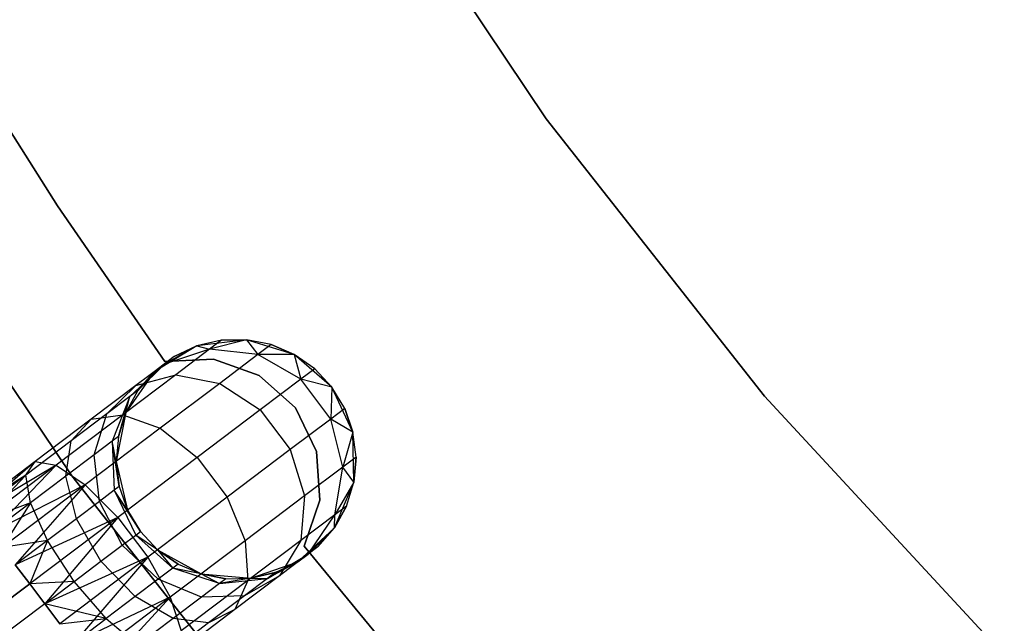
# Model space of a CAD drawing. Extents: x -102 to 102, y -101 to 102.
# Tile 130 of 256: x -34.71 to -26.5, y -26.26 to -21.22. Entities that reach past the tile are written whole.
import ezdxf

# ---------------------------------------------------------------- set-up
doc = ezdxf.new("R2010")
doc.units = 0
doc.header["$LTSCALE"] = 25.4
doc.layers.get('0').update_dxf_attribs({"linetype": 'CONTINUOUS'})

# ---------------------------------------------------------------- blocks, each defined once
blk = doc.blocks.new('NL2500011659_STL')
at = {"color": 0}
for p, q in [((-31.9586, -19.5998, -2), (-30.3227, -22.0481, -2)), ((-30.3227, -22.0481), (-31.9586, -19.5998)), ((-30.3227, -22.0481), (-31.9586, -19.5998)), ((-31.9586, -19.5998, -2), (-30.3227, -22.0481, -2)), ((-34.3961, -22.7731), (-35.2406, -21.4421)), ((-35.2406, -21.4421, -2), (-34.3961, -22.7731, -2)), ((-35.2406, -21.4421, -2), (-34.3961, -22.7731, -2)), ((-34.3961, -22.7731), (-35.2406, -21.4421)), ((-30.3227, -22.0481, -2), (-28.4998, -24.3604, -2)), ((-28.4998, -24.3604), (-30.3227, -22.0481)), ((-30.3227, -22.0481), (-30.3227, -22.0481, -2)), ((-30.3227, -22.0481), (-30.3227, -22.0481, -2)), ((-28.4998, -24.3604), (-30.3227, -22.0481)), ((-30.3227, -22.0481, -2), (-28.4998, -24.3604, -2)), ((-34.2771, -25.0266, 1), (-36.0918, -22.3281, 1)), ((-36.0918, -22.3281, -6.5), (-34.2771, -25.0266, -6.5)), ((-36.0918, -22.3281, -6.5), (-34.2771, -25.0266, -6.5)), ((-34.2771, -25.0266, 1), (-36.0918, -22.3281, 1)), ((-33.5014, -24.0709), (-34.3961, -22.7731)), ((-34.3961, -22.7731), (-34.3961, -22.7731, -2)), ((-34.3961, -22.7731, -2), (-33.5014, -24.0709, -2)), ((-34.3961, -22.7731), (-34.3961, -22.7731, -2)), ((-34.3961, -22.7731, -2), (-33.5014, -24.0709, -2)), ((-33.5014, -24.0709), (-34.3961, -22.7731)), ((-32.8208, -23.891, 0), (-33.2335, -23.9421, 0)), ((-32.8208, -23.891, 0), (-33.2335, -23.9421, 0)), ((-32.8208, -23.891, -5.5), (-33.1275, -23.9686, -6.2725)), ((-32.8208, -23.891, -5.5), (-33.1275, -23.9686, -6.2725)), ((-32.8208, -23.891, -5.5), (-33.0299, -23.8949, -5.5)), ((-33.0299, -23.8949, -5.5), (-32.8208, -23.891, 0)), ((-33.0299, -23.8949, -5.5), (-32.8208, -23.891, 0)), ((-32.8208, -23.891, -5.5), (-33.0299, -23.8949, -5.5)), ((-32.4231, -24.0122, 0), (-32.8208, -23.891, 0)), ((-32.6156, -23.9307, -5.5), (-32.8208, -23.891, 0)), ((-32.4231, -24.0122, 0), (-32.8208, -23.891, 0)), ((-32.6156, -23.9307, -5.5), (-32.8208, -23.891, -5.5)), ((-32.8208, -23.891, -5.5), (-32.8208, -23.891, 0)), ((-32.6156, -23.9307, -5.5), (-32.8208, -23.891, 0)), ((-32.8208, -23.891, -5.5), (-32.8208, -23.891, 0)), ((-32.8208, -23.891, -5.5), (-32.7253, -24.0136, -6.368)), ((-32.6156, -23.9307, -5.5), (-32.8208, -23.891, -5.5)), ((-32.8208, -23.891, -5.5), (-32.7253, -24.0136, -6.368)), ((-33.2335, -23.9421, 0), (-33.5897, -24.1567, 0)), ((-33.2335, -23.9421, 0), (-33.5897, -24.1567, 0)), ((-33.2335, -23.9421, -5.5), (-33.5051, -24.0927, -6.1503)), ((-33.2335, -23.9421, -5.5), (-33.5051, -24.0927, -6.1503)), ((-33.1275, -23.9686, -6.2725), (-33.5051, -24.0927, -6.1503)), ((-33.1275, -23.9686, -6.2725), (-33.5051, -24.0927, -6.1503)), ((-33.2335, -23.9421, -5.5), (-33.4229, -24.0307, -5.5)), ((-33.4229, -24.0307, -5.5), (-33.2335, -23.9421, 0)), ((-33.4229, -24.0307, -5.5), (-33.2335, -23.9421, 0)), ((-33.2335, -23.9421, -5.5), (-33.4229, -24.0307, -5.5)), ((-33.1275, -23.9686, -6.2725), (-33.4109, -24.1826, -6.9695)), ((-33.1275, -23.9686, -6.2725), (-33.4109, -24.1826, -6.9695)), ((-33.0299, -23.8949, -5.5), (-33.2335, -23.9421, 0)), ((-33.0299, -23.8949, -5.5), (-33.2335, -23.9421, -5.5)), ((-33.0299, -23.8949, -5.5), (-33.2335, -23.9421, 0)), ((-33.0299, -23.8949, -5.5), (-33.2335, -23.9421, -5.5)), ((-33.2335, -23.9421, -5.5), (-33.2335, -23.9421, 0)), ((-33.2335, -23.9421, -5.5), (-33.2335, -23.9421, 0)), ((-33.2335, -23.9421, -5.5), (-33.1275, -23.9686, -6.2725)), ((-33.2335, -23.9421, -5.5), (-33.1275, -23.9686, -6.2725)), ((-33.0299, -23.8949, -5.5), (-33.1275, -23.9686, -6.2725)), ((-33.0299, -23.8949, -5.5), (-33.1275, -23.9686, -6.2725)), ((-32.7253, -24.0136, -6.368), (-33.1275, -23.9686, -6.2725)), ((-32.7253, -24.0136, -6.368), (-33.1275, -23.9686, -6.2725)), ((-32.6156, -23.9307, -5.5), (-32.7253, -24.0136, -6.368)), ((-32.6156, -23.9307, -5.5), (-32.7253, -24.0136, -6.368)), ((-32.4231, -24.0122, -5.5), (-32.6156, -23.9307, -5.5)), ((-32.6156, -23.9307, -5.5), (-32.4231, -24.0122, 0)), ((-32.6156, -23.9307, -5.5), (-32.4231, -24.0122, 0)), ((-32.4231, -24.0122, -5.5), (-32.6156, -23.9307, -5.5)), ((-33.4229, -24.0307, -5.5), (-33.5897, -24.1567, 0)), ((-33.4229, -24.0307, -5.5), (-33.5897, -24.1567, 0)), ((-33.4229, -24.0307, -5.5), (-33.5051, -24.0927, -6.1503)), ((-33.4229, -24.0307, -5.5), (-33.5051, -24.0927, -6.1503)), ((-33.0964, -24.0519), (-33.5014, -24.0709)), ((-33.5014, -24.0709, -2), (-33.0964, -24.0519, -2)), ((-33.5014, -24.0709, -2), (-33.0964, -24.0519, -2)), ((-33.0964, -24.0519), (-33.5014, -24.0709)), ((-32.7145, -24.1878), (-33.0964, -24.0519)), ((-33.0964, -24.0519), (-33.0964, -24.0519, -2)), ((-33.0964, -24.0519, -2), (-32.7145, -24.1878, -2)), ((-33.0964, -24.0519), (-33.0964, -24.0519, -2)), ((-33.0964, -24.0519, -2), (-32.7145, -24.1878, -2)), ((-32.7145, -24.1878), (-33.0964, -24.0519)), ((-32.7253, -24.0136, -6.368), (-33.0437, -24.254, -7.1511)), ((-32.7253, -24.0136, -6.368), (-33.0437, -24.254, -7.1511)), ((-32.4231, -24.0122, -5.5), (-32.7253, -24.0136, -6.368)), ((-32.4231, -24.0122, -5.5), (-32.7253, -24.0136, -6.368)), ((-32.368, -24.2198, -6.4203), (-32.7253, -24.0136, -6.368)), ((-32.368, -24.2198, -6.4203), (-32.7253, -24.0136, -6.368)), ((-32.109, -24.2847, 0), (-32.4231, -24.0122, 0)), ((-32.109, -24.2847, 0), (-32.4231, -24.0122, 0)), ((-32.2517, -24.1319, -5.5), (-32.4231, -24.0122, 0)), ((-32.2517, -24.1319, -5.5), (-32.4231, -24.0122, -5.5)), ((-32.4231, -24.0122, -5.5), (-32.4231, -24.0122, 0)), ((-32.2517, -24.1319, -5.5), (-32.4231, -24.0122, 0)), ((-32.4231, -24.0122, -5.5), (-32.4231, -24.0122, 0)), ((-32.4231, -24.0122, -5.5), (-32.368, -24.2198, -6.4203)), ((-32.2517, -24.1319, -5.5), (-32.4231, -24.0122, -5.5)), ((-32.4231, -24.0122, -5.5), (-32.368, -24.2198, -6.4203)), ((-33.5051, -24.0927, -6.1503), (-33.7928, -24.3645, -6.0225)), ((-33.5051, -24.0927, -6.1503), (-33.7928, -24.3645, -6.0225)), ((-33.5051, -24.0927, -6.1503), (-33.7436, -24.2729, -6.737)), ((-33.5051, -24.0927, -6.1503), (-33.7436, -24.2729, -6.737)), ((-33.7267, -24.3146, -5.5), (-33.5051, -24.0927, -6.1503)), ((-33.7267, -24.3146, -5.5), (-33.5051, -24.0927, -6.1503)), ((-33.5897, -24.1567, -5.5), (-33.5051, -24.0927, -6.1503)), ((-33.5897, -24.1567, -5.5), (-33.5051, -24.0927, -6.1503)), ((-33.5014, -24.0709), (-33.5014, -24.0709, -2)), ((-33.5014, -24.0709), (-33.5014, -24.0709, -2)), ((-32.2517, -24.1319, -5.5), (-32.368, -24.2198, -6.4203)), ((-32.2517, -24.1319, -5.5), (-32.368, -24.2198, -6.4203)), ((-32.109, -24.2847, 0), (-32.2517, -24.1319, -5.5)), ((-32.109, -24.2847, -5.5), (-32.2517, -24.1319, -5.5)), ((-32.109, -24.2847, 0), (-32.2517, -24.1319, -5.5)), ((-32.109, -24.2847, -5.5), (-32.2517, -24.1319, -5.5)), ((-33.4109, -24.1826, -6.9695), (-33.8522, -24.5159, -7.5225)), ((-33.4109, -24.1826, -6.9695), (-33.8522, -24.5159, -7.5225)), ((-33.5897, -24.1567, 0), (-33.8279, -24.4975, 0)), ((-33.5897, -24.1567, 0), (-33.8279, -24.4975, 0)), ((-33.7436, -24.2729, -6.737), (-33.4109, -24.1826, -6.9695)), ((-33.7436, -24.2729, -6.737), (-33.4109, -24.1826, -6.9695)), ((-33.5897, -24.1567, -5.5), (-33.7267, -24.3146, -5.5)), ((-33.7267, -24.3146, -5.5), (-33.5897, -24.1567, 0)), ((-33.7267, -24.3146, -5.5), (-33.5897, -24.1567, 0)), ((-33.5897, -24.1567, -5.5), (-33.7267, -24.3146, -5.5)), ((-33.5897, -24.1567, -5.5), (-33.5897, -24.1567, 0)), ((-33.5897, -24.1567, -5.5), (-33.5897, -24.1567, 0)), ((-33.4109, -24.1826, -6.9695), (-33.0437, -24.254, -7.1511)), ((-33.4109, -24.1826, -6.9695), (-33.0437, -24.254, -7.1511)), ((-32.4125, -24.4583), (-32.7145, -24.1878)), ((-32.7145, -24.1878), (-32.7145, -24.1878, -2)), ((-32.7145, -24.1878, -2), (-32.4125, -24.4583, -2)), ((-32.7145, -24.1878), (-32.7145, -24.1878, -2)), ((-32.7145, -24.1878, -2), (-32.4125, -24.4583, -2)), ((-32.4125, -24.4583), (-32.7145, -24.1878)), ((-32.368, -24.2198, -6.4203), (-32.7056, -24.4747, -7.2505)), ((-32.368, -24.2198, -6.4203), (-32.7056, -24.4747, -7.2505)), ((-32.109, -24.2847, -5.5), (-32.368, -24.2198, -6.4203)), ((-32.109, -24.2847, -5.5), (-32.368, -24.2198, -6.4203)), ((-32.1174, -24.5516, -6.4203), (-32.368, -24.2198, -6.4203)), ((-32.1174, -24.5516, -6.4203), (-32.368, -24.2198, -6.4203)), ((-33.7436, -24.2729, -6.737), (-34.1152, -24.5535, -7.2026)), ((-33.7436, -24.2729, -6.737), (-34.1152, -24.5535, -7.2026)), ((-33.9844, -24.5092, -6.4939), (-33.7436, -24.2729, -6.737)), ((-33.9844, -24.5092, -6.4939), (-33.7436, -24.2729, -6.737)), ((-33.0437, -24.254, -7.1511), (-33.5396, -24.6285, -7.7725)), ((-33.0437, -24.254, -7.1511), (-33.5396, -24.6285, -7.7725)), ((-33.0437, -24.254, -7.1511), (-32.7056, -24.4747, -7.2505)), ((-33.0437, -24.254, -7.1511), (-32.7056, -24.4747, -7.2505)), ((-32.109, -24.2847, -5.5), (-32.1174, -24.5516, -6.4203)), ((-32.109, -24.2847, -5.5), (-32.1174, -24.5516, -6.4203)), ((-31.9328, -24.6614, 0), (-32.109, -24.2847, 0)), ((-32.0011, -24.4638, -5.5), (-32.109, -24.2847, 0)), ((-31.9328, -24.6614, 0), (-32.109, -24.2847, 0)), ((-32.0011, -24.4638, -5.5), (-32.109, -24.2847, 0)), ((-32.0011, -24.4638, -5.5), (-32.109, -24.2847, -5.5)), ((-32.109, -24.2847, -5.5), (-32.109, -24.2847, 0)), ((-32.109, -24.2847, -5.5), (-32.109, -24.2847, 0)), ((-32.0011, -24.4638, -5.5), (-32.109, -24.2847, -5.5)), ((-33.7928, -24.3645, -6.0225), (-33.9844, -24.5092, -6.4939)), ((-33.7928, -24.3645, -6.0225), (-33.9844, -24.5092, -6.4939)), ((-33.7928, -24.3645, -6.0225), (-33.9408, -24.7368, -5.9113)), ((-33.7928, -24.3645, -6.0225), (-33.9408, -24.7368, -5.9113)), ((-33.8888, -24.6975, -5.5), (-33.7928, -24.3645, -6.0225)), ((-33.8888, -24.6975, -5.5), (-33.7928, -24.3645, -6.0225)), ((-33.7267, -24.3146, -5.5), (-33.8279, -24.4975, 0)), ((-33.7267, -24.3146, -5.5), (-33.8279, -24.4975, -5.5)), ((-33.7267, -24.3146, -5.5), (-33.8279, -24.4975, 0)), ((-33.7267, -24.3146, -5.5), (-33.8279, -24.4975, -5.5)), ((-33.8279, -24.4975, -5.5), (-33.7928, -24.3645, -6.0225)), ((-33.8279, -24.4975, -5.5), (-33.7928, -24.3645, -6.0225)), ((-33.7267, -24.3146, -5.5), (-33.7928, -24.3645, -6.0225)), ((-33.7267, -24.3146, -5.5), (-33.7928, -24.3645, -6.0225)), ((-28.4998, -24.3604, -2), (-26.5011, -26.5226, -2)), ((-26.5011, -26.5226), (-28.4998, -24.3604)), ((-28.4998, -24.3604), (-28.4998, -24.3604, -2)), ((-28.4998, -24.3604), (-28.4998, -24.3604, -2)), ((-26.5011, -26.5226), (-28.4998, -24.3604)), ((-28.4998, -24.3604, -2), (-26.5011, -26.5226, -2)), ((-32.2355, -24.8231), (-32.4125, -24.4583)), ((-32.4125, -24.4583), (-32.4125, -24.4583, -2)), ((-32.4125, -24.4583, -2), (-32.2355, -24.8231, -2)), ((-32.4125, -24.4583), (-32.4125, -24.4583, -2)), ((-32.4125, -24.4583, -2), (-32.2355, -24.8231, -2)), ((-32.2355, -24.8231), (-32.4125, -24.4583)), ((-32.0011, -24.4638, -5.5), (-32.1174, -24.5516, -6.4203)), ((-32.0011, -24.4638, -5.5), (-32.1174, -24.5516, -6.4203)), ((-31.9328, -24.6614, -5.5), (-32.0011, -24.4638, -5.5)), ((-32.0011, -24.4638, -5.5), (-31.9328, -24.6614, 0)), ((-32.0011, -24.4638, -5.5), (-31.9328, -24.6614, 0)), ((-31.9328, -24.6614, -5.5), (-32.0011, -24.4638, -5.5)), ((-33.8522, -24.5159, -7.5225), (-34.4084, -24.9359, -7.8776)), ((-33.8522, -24.5159, -7.5225), (-34.4084, -24.9359, -7.8776)), ((-33.9844, -24.5092, -6.4939), (-34.283, -24.7346, -6.868)), ((-33.9844, -24.5092, -6.4939), (-34.283, -24.7346, -6.868)), ((-34.1152, -24.5535, -7.2026), (-33.8522, -24.5159, -7.5225)), ((-34.1152, -24.5535, -7.2026), (-33.8522, -24.5159, -7.5225)), ((-34.0916, -24.8507, -6.2823), (-33.9844, -24.5092, -6.4939)), ((-34.0916, -24.8507, -6.2823), (-33.9844, -24.5092, -6.4939)), ((-33.8279, -24.4975, 0), (-33.9068, -24.9058, 0)), ((-33.8279, -24.4975, 0), (-33.9068, -24.9058, 0)), ((-33.8279, -24.4975, -5.5), (-33.8888, -24.6975, -5.5)), ((-33.8888, -24.6975, -5.5), (-33.8279, -24.4975, 0)), ((-33.8888, -24.6975, -5.5), (-33.8279, -24.4975, 0)), ((-33.8279, -24.4975, -5.5), (-33.8888, -24.6975, -5.5)), ((-33.8522, -24.5159, -7.5225), (-33.5396, -24.6285, -7.7725)), ((-33.8522, -24.5159, -7.5225), (-33.5396, -24.6285, -7.7725)), ((-33.8279, -24.4975, -5.5), (-33.8279, -24.4975, 0)), ((-33.8279, -24.4975, -5.5), (-33.8279, -24.4975, 0)), ((-32.7056, -24.4747, -7.2505), (-33.2314, -24.8717, -7.9094)), ((-32.7056, -24.4747, -7.2505), (-33.2314, -24.8717, -7.9094)), ((-32.7056, -24.4747, -7.2505), (-32.455, -24.8065, -7.2505)), ((-32.7056, -24.4747, -7.2505), (-32.455, -24.8065, -7.2505)), ((-34.1152, -24.5535, -7.2026), (-34.5834, -24.907, -7.5015)), ((-34.1152, -24.5535, -7.2026), (-34.5834, -24.907, -7.5015)), ((-34.283, -24.7346, -6.868), (-34.1152, -24.5535, -7.2026)), ((-34.283, -24.7346, -6.868), (-34.1152, -24.5535, -7.2026)), ((-33.5396, -24.6285, -7.7725), (-34.1645, -25.1004, -8.1715)), ((-33.5396, -24.6285, -7.7725), (-34.1645, -25.1004, -8.1715)), ((-33.5396, -24.6285, -7.7725), (-33.2314, -24.8717, -7.9094)), ((-33.5396, -24.6285, -7.7725), (-33.2314, -24.8717, -7.9094)), ((-32.1174, -24.5516, -6.4203), (-32.455, -24.8065, -7.2505)), ((-32.1174, -24.5516, -6.4203), (-32.455, -24.8065, -7.2505)), ((-31.9328, -24.6614, -5.5), (-32.1174, -24.5516, -6.4203)), ((-31.9328, -24.6614, -5.5), (-32.1174, -24.5516, -6.4203)), ((-32.0168, -24.9517, -6.368), (-32.1174, -24.5516, -6.4203)), ((-32.0168, -24.9517, -6.368), (-32.1174, -24.5516, -6.4203)), ((-33.8888, -24.6975, -5.5), (-33.9408, -24.7368, -5.9113)), ((-33.8888, -24.6975, -5.5), (-33.9408, -24.7368, -5.9113)), ((-33.8888, -24.6975, -5.5), (-33.9068, -24.9058, 0)), ((-33.8888, -24.6975, -5.5), (-33.9068, -24.9058, -5.5)), ((-33.8888, -24.6975, -5.5), (-33.9068, -24.9058, 0)), ((-33.8888, -24.6975, -5.5), (-33.9068, -24.9058, -5.5)), ((-31.9328, -24.6614, -5.5), (-32.0168, -24.9517, -6.368)), ((-31.9328, -24.6614, -5.5), (-32.0168, -24.9517, -6.368)), ((-31.9251, -25.0771, 0), (-31.9328, -24.6614, 0)), ((-31.9071, -24.8688, -5.5), (-31.9328, -24.6614, 0)), ((-31.9251, -25.0771, 0), (-31.9328, -24.6614, 0)), ((-31.9071, -24.8688, -5.5), (-31.9328, -24.6614, -5.5)), ((-31.9328, -24.6614, -5.5), (-31.9328, -24.6614, 0)), ((-31.9071, -24.8688, -5.5), (-31.9328, -24.6614, 0)), ((-31.9328, -24.6614, -5.5), (-31.9328, -24.6614, 0)), ((-31.9071, -24.8688, -5.5), (-31.9328, -24.6614, -5.5)), ((-34.283, -24.7346, -6.868), (-34.6591, -25.0187, -7.1082)), ((-34.283, -24.7346, -6.868), (-34.6591, -25.0187, -7.1082)), ((-34.3266, -25.0281, -6.5767), (-34.283, -24.7346, -6.868)), ((-34.3266, -25.0281, -6.5767), (-34.283, -24.7346, -6.868)), ((-33.9408, -24.7368, -5.9113), (-34.0916, -24.8507, -6.2823)), ((-33.9408, -24.7368, -5.9113), (-34.0916, -24.8507, -6.2823)), ((-33.8811, -25.1133, -5.5), (-33.9408, -24.7368, -5.9113)), ((-33.9408, -24.7368, -5.9113), (-33.9235, -25.1453, -5.8357)), ((-33.9068, -24.9058, -5.5), (-33.9408, -24.7368, -5.9113)), ((-33.8811, -25.1133, -5.5), (-33.9408, -24.7368, -5.9113)), ((-33.9068, -24.9058, -5.5), (-33.9408, -24.7368, -5.9113)), ((-33.9408, -24.7368, -5.9113), (-33.9235, -25.1453, -5.8357)), ((-34.0916, -24.8507, -6.2823), (-34.3266, -25.0281, -6.5767)), ((-34.0916, -24.8507, -6.2823), (-34.3266, -25.0281, -6.5767)), ((-34.0467, -25.2383, -6.1386), (-34.0916, -24.8507, -6.2823)), ((-34.0467, -25.2383, -6.1386), (-34.0916, -24.8507, -6.2823)), ((-33.2314, -24.8717, -7.9094), (-33.8939, -25.3721, -8.3324)), ((-33.2314, -24.8717, -7.9094), (-33.8939, -25.3721, -8.3324)), ((-33.2314, -24.8717, -7.9094), (-32.9808, -25.2036, -7.9094)), ((-33.2314, -24.8717, -7.9094), (-32.9808, -25.2036, -7.9094)), ((-32.455, -24.8065, -7.2505), (-32.9808, -25.2036, -7.9094)), ((-32.455, -24.8065, -7.2505), (-32.9808, -25.2036, -7.9094)), ((-32.455, -24.8065, -7.2505), (-32.3353, -25.1921, -7.1511)), ((-32.455, -24.8065, -7.2505), (-32.3353, -25.1921, -7.1511)), ((-32.2098, -25.2277), (-32.2355, -24.8231)), ((-32.2355, -24.8231), (-32.2355, -24.8231, -2)), ((-32.2355, -24.8231, -2), (-32.2098, -25.2277, -2)), ((-32.2355, -24.8231), (-32.2355, -24.8231, -2)), ((-32.2355, -24.8231, -2), (-32.2098, -25.2277, -2)), ((-32.2098, -25.2277), (-32.2355, -24.8231)), ((-31.9071, -24.8688, -5.5), (-32.0168, -24.9517, -6.368)), ((-31.9071, -24.8688, -5.5), (-32.0168, -24.9517, -6.368)), ((-31.9251, -25.0771, -5.5), (-31.9071, -24.8688, -5.5)), ((-31.9071, -24.8688, -5.5), (-31.9251, -25.0771, 0)), ((-31.9071, -24.8688, -5.5), (-31.9251, -25.0771, 0)), ((-31.9251, -25.0771, -5.5), (-31.9071, -24.8688, -5.5)), ((-34.5834, -24.907, -7.5015), (-35.1023, -25.2989, -7.3955)), ((-34.5834, -24.907, -7.5015), (-35.1023, -25.2989, -7.6045)), ((-34.5834, -24.907, -7.5015), (-35.1023, -25.2989, -7.3955)), ((-34.5834, -24.907, -7.5015), (-35.1023, -25.2989, -7.6045)), ((-34.5834, -24.907, -7.5015), (-35.0761, -25.3336, -7.809)), ((-34.5834, -24.907, -7.5015), (-35.0761, -25.3336, -7.809)), ((-34.4084, -24.9359, -7.8776), (-35.0761, -25.3336, -7.809)), ((-34.4084, -24.9359, -7.8776), (-35.0761, -25.3336, -7.809)), ((-34.4084, -24.9359, -7.8776), (-35.0249, -25.4015, -8)), ((-34.4084, -24.9359, -7.8776), (-35.0249, -25.4015, -8)), ((-34.4084, -24.9359, -7.8776), (-34.9508, -25.4995, -8.1691)), ((-34.4084, -24.9359, -7.8776), (-34.9508, -25.4995, -8.1691)), ((-34.6591, -25.0187, -7.1082), (-34.5834, -24.907, -7.5015)), ((-34.6591, -25.0187, -7.1082), (-34.5834, -24.907, -7.5015)), ((-34.5834, -24.907, -7.5015), (-34.4084, -24.9359, -7.8776)), ((-34.5834, -24.907, -7.5015), (-34.4084, -24.9359, -7.8776)), ((-34.4084, -24.9359, -7.8776), (-34.1645, -25.1004, -8.1715)), ((-34.4084, -24.9359, -7.8776), (-34.1645, -25.1004, -8.1715)), ((-33.9068, -24.9058, 0), (-33.8128, -25.3109, 0)), ((-33.9068, -24.9058, -5.5), (-33.9068, -24.9058, 0)), ((-33.9068, -24.9058, -5.5), (-33.9068, -24.9058, 0)), ((-33.9068, -24.9058, -5.5), (-33.8811, -25.1133, -5.5)), ((-33.8811, -25.1133, -5.5), (-33.9068, -24.9058, 0)), ((-33.8811, -25.1133, -5.5), (-33.9068, -24.9058, 0)), ((-33.9068, -24.9058, 0), (-33.8128, -25.3109, 0)), ((-33.9068, -24.9058, -5.5), (-33.8811, -25.1133, -5.5)), ((-32.0168, -24.9517, -6.368), (-32.3353, -25.1921, -7.1511)), ((-32.0168, -24.9517, -6.368), (-32.3353, -25.1921, -7.1511)), ((-32.0837, -25.3508, -6.2725), (-32.0168, -24.9517, -6.368)), ((-32.0837, -25.3508, -6.2725), (-32.0168, -24.9517, -6.368)), ((-31.9251, -25.0771, -5.5), (-32.0168, -24.9517, -6.368)), ((-31.9251, -25.0771, -5.5), (-32.0168, -24.9517, -6.368)), ((-34.6591, -25.0187, -7.1082), (-35.1023, -25.2989, -7.3955)), ((-34.6591, -25.0187, -7.1082), (-35.1023, -25.2989, -7.3955)), ((-34.6591, -25.0187, -7.1082), (-35.0761, -25.3336, -7.191)), ((-34.6591, -25.0187, -7.1082), (-35.0761, -25.3336, -7.191)), ((-34.6591, -25.0187, -7.1082), (-35.0249, -25.4015, -7)), ((-34.6591, -25.0187, -7.1082), (-35.0249, -25.4015, -7)), ((-34.6227, -25.2517, -6.7657), (-34.6591, -25.0187, -7.1082)), ((-34.6227, -25.2517, -6.7657), (-34.6591, -25.0187, -7.1082)), ((-34.3266, -25.0281, -6.5767), (-34.6227, -25.2517, -6.7657)), ((-34.3266, -25.0281, -6.5767), (-34.6227, -25.2517, -6.7657)), ((-34.2385, -25.3832, -6.379), (-34.3266, -25.0281, -6.5767)), ((-34.2385, -25.3832, -6.379), (-34.3266, -25.0281, -6.5767)), ((-32.2612, -27.5783, 1), (-34.2771, -25.0266, 1)), ((-34.2771, -25.0266, -6.5), (-32.2612, -27.5783, -6.5)), ((-34.2771, -25.0266, -6.5), (-32.2612, -27.5783, -6.5)), ((-34.2771, -25.0266, -6.5), (-34.2771, -25.0266, 1)), ((-32.2612, -27.5783, 1), (-34.2771, -25.0266, 1)), ((-34.2771, -25.0266, -6.5), (-34.2771, -25.0266, 1)), ((-34.1645, -25.1004, -8.1715), (-34.9508, -25.4995, -8.1691)), ((-34.1645, -25.1004, -8.1715), (-34.9508, -25.4995, -8.1691)), ((-34.1645, -25.1004, -8.1715), (-34.8572, -25.6235, -8.309)), ((-34.1645, -25.1004, -8.1715), (-34.8572, -25.6235, -8.309)), ((-34.1645, -25.1004, -8.1715), (-34.7481, -25.768, -8.4135)), ((-34.1645, -25.1004, -8.1715), (-34.7481, -25.768, -8.4135)), ((-34.1645, -25.1004, -8.1715), (-33.8939, -25.3721, -8.3324)), ((-34.1645, -25.1004, -8.1715), (-33.8939, -25.3721, -8.3324)), ((-33.8811, -25.1133, -5.5), (-33.9235, -25.1453, -5.8357)), ((-33.8811, -25.1133, -5.5), (-33.9235, -25.1453, -5.8357)), ((-33.8811, -25.1133, -5.5), (-33.8128, -25.3109, 0)), ((-33.8811, -25.1133, -5.5), (-33.8128, -25.3109, 0)), ((-33.8811, -25.1133, -5.5), (-33.8128, -25.3109, -5.5)), ((-33.8811, -25.1133, -5.5), (-33.8128, -25.3109, -5.5)), ((-32.0872, -25.46, 0), (-31.9251, -25.0771, 0)), ((-32.0872, -25.46, 0), (-31.9251, -25.0771, 0)), ((-31.9251, -25.0771, -5.5), (-32.0837, -25.3508, -6.2725)), ((-31.9251, -25.0771, -5.5), (-32.0837, -25.3508, -6.2725)), ((-31.9861, -25.2771, -5.5), (-31.9251, -25.0771, 0)), ((-31.9861, -25.2771, -5.5), (-31.9251, -25.0771, -5.5)), ((-31.9861, -25.2771, -5.5), (-31.9251, -25.0771, 0)), ((-31.9861, -25.2771, -5.5), (-31.9251, -25.0771, -5.5)), ((-31.9251, -25.0771, -5.5), (-31.9251, -25.0771, 0)), ((-31.9251, -25.0771, -5.5), (-31.9251, -25.0771, 0)), ((-33.9235, -25.1453, -5.8357), (-34.0467, -25.2383, -6.1386)), ((-33.9235, -25.1453, -5.8357), (-34.0467, -25.2383, -6.1386)), ((-33.9235, -25.1453, -5.8357), (-33.744, -25.5194, -5.809)), ((-33.705, -25.4899, -5.5), (-33.9235, -25.1453, -5.8357)), ((-33.8128, -25.3109, -5.5), (-33.9235, -25.1453, -5.8357)), ((-33.705, -25.4899, -5.5), (-33.9235, -25.1453, -5.8357)), ((-33.8128, -25.3109, -5.5), (-33.9235, -25.1453, -5.8357)), ((-33.9235, -25.1453, -5.8357), (-33.744, -25.5194, -5.809)), ((-32.9808, -25.2036, -7.9094), (-33.6433, -25.7039, -8.3324)), ((-32.9808, -25.2036, -7.9094), (-33.6433, -25.7039, -8.3324)), ((-32.9808, -25.2036, -7.9094), (-32.8312, -25.5666, -7.7725)), ((-32.9808, -25.2036, -7.9094), (-32.8312, -25.5666, -7.7725)), ((-32.3353, -25.1921, -7.1511), (-32.8312, -25.5666, -7.7725)), ((-32.3353, -25.1921, -7.1511), (-32.8312, -25.5666, -7.7725)), ((-32.3353, -25.1921, -7.1511), (-32.3671, -25.5648, -6.9695)), ((-32.3353, -25.1921, -7.1511), (-32.3671, -25.5648, -6.9695)), ((-34.6227, -25.2517, -6.7657), (-35.0249, -25.4015, -7)), ((-34.6227, -25.2517, -6.7657), (-35.0249, -25.4015, -7)), ((-34.6227, -25.2517, -6.7657), (-34.9508, -25.4995, -6.8309)), ((-34.6227, -25.2517, -6.7657), (-34.9508, -25.4995, -6.8309)), ((-34.6227, -25.2517, -6.7657), (-34.8572, -25.6235, -6.691)), ((-34.6227, -25.2517, -6.7657), (-34.8572, -25.6235, -6.691)), ((-34.4802, -25.5657, -6.5333), (-34.6227, -25.2517, -6.7657)), ((-34.4802, -25.5657, -6.5333), (-34.6227, -25.2517, -6.7657)), ((-34.0467, -25.2383, -6.1386), (-34.2385, -25.3832, -6.379)), ((-34.0467, -25.2383, -6.1386), (-34.2385, -25.3832, -6.379)), ((-33.8574, -25.605, -6.0878), (-34.0467, -25.2383, -6.1386)), ((-33.8574, -25.605, -6.0878), (-34.0467, -25.2383, -6.1386)), ((-32.3394, -25.6119), (-32.2098, -25.2277)), ((-32.2098, -25.2277, -2), (-32.3394, -25.6119, -2)), ((-32.2098, -25.2277, -2), (-32.3394, -25.6119, -2)), ((-32.3394, -25.6119), (-32.2098, -25.2277)), ((-32.2098, -25.2277), (-32.2098, -25.2277, -2)), ((-32.2098, -25.2277), (-32.2098, -25.2277, -2)), ((-32.0872, -25.46, -5.5), (-31.9861, -25.2771, -5.5)), ((-31.9861, -25.2771, -5.5), (-32.0872, -25.46, 0)), ((-31.9861, -25.2771, -5.5), (-32.0872, -25.46, 0)), ((-32.0872, -25.46, -5.5), (-31.9861, -25.2771, -5.5)), ((-31.9861, -25.2771, -5.5), (-32.0837, -25.3508, -6.2725)), ((-31.9861, -25.2771, -5.5), (-32.0837, -25.3508, -6.2725)), ((-33.8128, -25.3109, 0), (-33.705, -25.4899, 0)), ((-33.8128, -25.3109, -5.5), (-33.8128, -25.3109, 0)), ((-33.8128, -25.3109, -5.5), (-33.8128, -25.3109, 0)), ((-33.8128, -25.3109, -5.5), (-33.705, -25.4899, -5.5)), ((-33.8128, -25.3109, 0), (-33.705, -25.4899, 0)), ((-33.8128, -25.3109, -5.5), (-33.705, -25.4899, -5.5)), ((-32.0837, -25.3508, -6.2725), (-32.3671, -25.5648, -6.9695)), ((-32.0837, -25.3508, -6.2725), (-32.3671, -25.5648, -6.9695)), ((-32.3064, -25.68, -6.1503), (-32.0837, -25.3508, -6.2725)), ((-32.3064, -25.68, -6.1503), (-32.0837, -25.3508, -6.2725)), ((-32.0872, -25.46, -5.5), (-32.0837, -25.3508, -6.2725)), ((-32.0872, -25.46, -5.5), (-32.0837, -25.3508, -6.2725)), ((-33.8939, -25.3721, -8.3324), (-34.7481, -25.768, -8.4135)), ((-33.8939, -25.3721, -8.3324), (-34.7481, -25.768, -8.4135)), ((-33.8939, -25.3721, -8.3324), (-34.6283, -25.9267, -8.4782)), ((-33.8939, -25.3721, -8.3324), (-34.6283, -25.9267, -8.4782)), ((-33.8939, -25.3721, -8.3324), (-34.503, -26.0926, -8.5)), ((-33.8939, -25.3721, -8.3324), (-34.503, -26.0926, -8.5)), ((-34.2385, -25.3832, -6.379), (-34.4802, -25.5657, -6.5333)), ((-34.2385, -25.3832, -6.379), (-34.4802, -25.5657, -6.5333)), ((-34.0339, -25.7384, -6.309), (-34.2385, -25.3832, -6.379)), ((-34.0339, -25.7384, -6.309), (-34.2385, -25.3832, -6.379)), ((-33.8939, -25.3721, -8.3324), (-33.6433, -25.7039, -8.3324)), ((-33.8939, -25.3721, -8.3324), (-33.6433, -25.7039, -8.3324)), ((-33.8574, -25.605, -6.0878), (-33.744, -25.5194, -5.809)), ((-33.8574, -25.605, -6.0878), (-33.744, -25.5194, -5.809)), ((-33.744, -25.5194, -5.809), (-33.705, -25.4899, -5.5)), ((-33.744, -25.5194, -5.809), (-33.705, -25.4899, -5.5)), ((-33.4333, -25.7945, -5.8357), (-33.744, -25.5194, -5.809)), ((-33.4333, -25.7945, -5.8357), (-33.744, -25.5194, -5.809)), ((-33.5623, -25.6427, -5.5), (-33.744, -25.5194, -5.809)), ((-33.5623, -25.6427, -5.5), (-33.744, -25.5194, -5.809)), ((-33.705, -25.4899, 0), (-33.5623, -25.6427, 0)), ((-33.705, -25.4899, -5.5), (-33.705, -25.4899, 0)), ((-33.705, -25.4899, -5.5), (-33.705, -25.4899, 0)), ((-33.705, -25.4899, -5.5), (-33.5623, -25.6427, -5.5)), ((-33.705, -25.4899, 0), (-33.5623, -25.6427, 0)), ((-33.705, -25.4899, -5.5), (-33.5623, -25.6427, -5.5)), ((-32.391, -25.7439, 0), (-32.0872, -25.46, 0)), ((-32.391, -25.7439, 0), (-32.0872, -25.46, 0)), ((-32.0872, -25.46, -5.5), (-32.3064, -25.68, -6.1503)), ((-32.0872, -25.46, -5.5), (-32.3064, -25.68, -6.1503)), ((-32.2242, -25.618, -5.5), (-32.0872, -25.46, 0)), ((-32.2242, -25.618, -5.5), (-32.0872, -25.46, -5.5)), ((-32.2242, -25.618, -5.5), (-32.0872, -25.46, 0)), ((-32.2242, -25.618, -5.5), (-32.0872, -25.46, -5.5)), ((-32.0872, -25.46, -5.5), (-32.0872, -25.46, 0)), ((-32.0872, -25.46, -5.5), (-32.0872, -25.46, 0)), ((-34.4802, -25.5657, -6.5333), (-34.8572, -25.6235, -6.691)), ((-34.4802, -25.5657, -6.5333), (-34.8572, -25.6235, -6.691)), ((-34.4802, -25.5657, -6.5333), (-34.7481, -25.768, -6.5865)), ((-34.4802, -25.5657, -6.5333), (-34.7481, -25.768, -6.5865)), ((-34.4802, -25.5657, -6.5333), (-34.6283, -25.9267, -6.5218)), ((-34.4802, -25.5657, -6.5333), (-34.6283, -25.9267, -6.5218)), ((-34.2564, -25.9064, -6.4511), (-34.4802, -25.5657, -6.5333)), ((-34.2564, -25.9064, -6.4511), (-34.4802, -25.5657, -6.5333)), ((-34.0339, -25.7384, -6.309), (-33.8574, -25.605, -6.0878)), ((-34.0339, -25.7384, -6.309), (-33.8574, -25.605, -6.0878)), ((-33.5565, -25.8875, -6.1386), (-33.8574, -25.605, -6.0878)), ((-33.5565, -25.8875, -6.1386), (-33.8574, -25.605, -6.0878)), ((-32.8312, -25.5666, -7.7725), (-33.4561, -26.0385, -8.1715)), ((-32.8312, -25.5666, -7.7725), (-33.4561, -26.0385, -8.1715)), ((-32.8312, -25.5666, -7.7725), (-32.8084, -25.8981, -7.5225)), ((-32.8312, -25.5666, -7.7725), (-32.8084, -25.8981, -7.5225)), ((-32.3671, -25.5648, -6.9695), (-32.8084, -25.8981, -7.5225)), ((-32.3671, -25.5648, -6.9695), (-32.8084, -25.8981, -7.5225)), ((-32.3671, -25.5648, -6.9695), (-32.545, -25.8602, -6.737)), ((-32.3671, -25.5648, -6.9695), (-32.545, -25.8602, -6.737)), ((-31.3382, -26.8285), (-32.3394, -25.6119)), ((-32.3394, -25.6119), (-32.3394, -25.6119, -2)), ((-32.3394, -25.6119, -2), (-31.3382, -26.8285, -2)), ((-32.3394, -25.6119), (-32.3394, -25.6119, -2)), ((-32.3394, -25.6119, -2), (-31.3382, -26.8285, -2)), ((-31.3382, -26.8285), (-32.3394, -25.6119)), ((-33.5623, -25.6427, 0), (-33.1984, -25.8439, 0)), ((-33.5623, -25.6427, -5.5), (-33.5623, -25.6427, 0)), ((-33.5623, -25.6427, -5.5), (-33.5623, -25.6427, 0)), ((-33.5623, -25.6427, -5.5), (-33.3909, -25.7624, -5.5)), ((-33.3909, -25.7624, -5.5), (-33.5623, -25.6427, 0)), ((-33.3909, -25.7624, -5.5), (-33.5623, -25.6427, 0)), ((-33.5623, -25.6427, 0), (-33.1984, -25.8439, 0)), ((-33.5623, -25.6427, -5.5), (-33.3909, -25.7624, -5.5)), ((-33.5623, -25.6427, -5.5), (-33.4333, -25.7945, -5.8357)), ((-33.5623, -25.6427, -5.5), (-33.4333, -25.7945, -5.8357)), ((-32.6465, -25.8824, -6.0225), (-32.3064, -25.68, -6.1503)), ((-32.6465, -25.8824, -6.0225), (-32.3064, -25.68, -6.1503)), ((-32.3064, -25.68, -6.1503), (-32.545, -25.8602, -6.737)), ((-32.3064, -25.68, -6.1503), (-32.545, -25.8602, -6.737)), ((-32.2242, -25.618, -5.5), (-32.391, -25.7439, 0)), ((-32.2242, -25.618, -5.5), (-32.391, -25.7439, 0)), ((-32.391, -25.7439, -5.5), (-32.3064, -25.68, -6.1503)), ((-32.391, -25.7439, -5.5), (-32.3064, -25.68, -6.1503)), ((-32.2242, -25.618, -5.5), (-32.3064, -25.68, -6.1503)), ((-32.2242, -25.618, -5.5), (-32.3064, -25.68, -6.1503)), ((-34.7481, -25.768, -6.5865), (-34.6283, -25.9267, -6.5218)), ((-34.6283, -25.9267, -8.4782), (-34.7481, -25.768, -8.4135)), ((-34.6283, -25.9267, -8.4782), (-34.7481, -25.768, -8.4135)), ((-34.7481, -25.768, -6.5865), (-34.6283, -25.9267, -6.5218)), ((-33.6433, -25.7039, -8.3324), (-34.503, -26.0926, -8.5)), ((-33.6433, -25.7039, -8.3324), (-34.503, -26.0926, -8.5)), ((-33.6433, -25.7039, -8.3324), (-34.3777, -26.2585, -8.4782)), ((-33.6433, -25.7039, -8.3324), (-34.3777, -26.2585, -8.4782)), ((-33.6433, -25.7039, -8.3324), (-34.2579, -26.4172, -8.4135)), ((-33.6433, -25.7039, -8.3324), (-34.2579, -26.4172, -8.4135)), ((-34.2564, -25.9064, -6.4511), (-34.0339, -25.7384, -6.309)), ((-34.2564, -25.9064, -6.4511), (-34.0339, -25.7384, -6.309)), ((-33.7483, -26.0323, -6.379), (-34.0339, -25.7384, -6.309)), ((-33.7483, -26.0323, -6.379), (-34.0339, -25.7384, -6.309)), ((-33.6433, -25.7039, -8.3324), (-33.4561, -26.0385, -8.1715)), ((-33.6433, -25.7039, -8.3324), (-33.4561, -26.0385, -8.1715)), ((-33.3909, -25.7624, -5.5), (-33.4333, -25.7945, -5.8357)), ((-33.3909, -25.7624, -5.5), (-33.4333, -25.7945, -5.8357)), ((-33.3909, -25.7624, -5.5), (-33.1984, -25.8439, 0)), ((-33.3909, -25.7624, -5.5), (-33.1984, -25.8439, -5.5)), ((-33.3909, -25.7624, -5.5), (-33.1984, -25.8439, 0)), ((-33.3909, -25.7624, -5.5), (-33.1984, -25.8439, -5.5)), ((-32.7841, -25.8797, 0), (-32.391, -25.7439, 0)), ((-32.7841, -25.8797, 0), (-32.391, -25.7439, 0)), ((-32.391, -25.7439, -5.5), (-32.6465, -25.8824, -6.0225)), ((-32.391, -25.7439, -5.5), (-32.6465, -25.8824, -6.0225)), ((-32.5804, -25.8325, -5.5), (-32.391, -25.7439, 0)), ((-32.5804, -25.8325, -5.5), (-32.391, -25.7439, -5.5)), ((-32.5804, -25.8325, -5.5), (-32.391, -25.7439, 0)), ((-32.5804, -25.8325, -5.5), (-32.391, -25.7439, -5.5)), ((-32.391, -25.7439, -5.5), (-32.391, -25.7439, 0)), ((-32.391, -25.7439, -5.5), (-32.391, -25.7439, 0)), ((-33.4333, -25.7945, -5.8357), (-33.5565, -25.8875, -6.1386)), ((-33.4333, -25.7945, -5.8357), (-33.5565, -25.8875, -6.1386)), ((-33.0451, -25.9228, -5.9113), (-33.4333, -25.7945, -5.8357)), ((-33.1984, -25.8439, -5.5), (-33.4333, -25.7945, -5.8357)), ((-33.0451, -25.9228, -5.9113), (-33.4333, -25.7945, -5.8357)), ((-33.1984, -25.8439, -5.5), (-33.4333, -25.7945, -5.8357)), ((-33.1984, -25.8439, 0), (-32.7841, -25.8797, 0)), ((-33.1984, -25.8439, -5.5), (-33.1984, -25.8439, 0)), ((-33.1984, -25.8439, -5.5), (-33.1984, -25.8439, 0)), ((-33.1984, -25.8439, -5.5), (-32.9931, -25.8836, -5.5)), ((-32.9931, -25.8836, -5.5), (-33.1984, -25.8439, 0)), ((-32.9931, -25.8836, -5.5), (-33.1984, -25.8439, 0)), ((-33.1984, -25.8439, 0), (-32.7841, -25.8797, 0)), ((-33.1984, -25.8439, -5.5), (-32.9931, -25.8836, -5.5)), ((-33.1984, -25.8439, -5.5), (-33.0451, -25.9228, -5.9113)), ((-33.1984, -25.8439, -5.5), (-33.0451, -25.9228, -5.9113)), ((-32.545, -25.8602, -6.737), (-32.9165, -26.1408, -7.2026)), ((-32.545, -25.8602, -6.737), (-32.9165, -26.1408, -7.2026)), ((-32.545, -25.8602, -6.737), (-32.8381, -26.0271, -6.4939)), ((-32.545, -25.8602, -6.737), (-32.8381, -26.0271, -6.4939)), ((-32.7841, -25.8797, -5.5), (-32.5804, -25.8325, -5.5)), ((-32.5804, -25.8325, -5.5), (-32.7841, -25.8797, 0)), ((-32.5804, -25.8325, -5.5), (-32.7841, -25.8797, 0)), ((-32.7841, -25.8797, -5.5), (-32.5804, -25.8325, -5.5)), ((-32.5804, -25.8325, -5.5), (-32.6465, -25.8824, -6.0225)), ((-32.5804, -25.8325, -5.5), (-32.6465, -25.8824, -6.0225)), ((-64.5788, -48.2951, -8.4135), (-34.6283, -25.9267, -8.4782)), ((-64.5788, -48.2951, -8.4135), (-34.6283, -25.9267, -8.4782)), ((-34.6283, -25.9267, -6.5218), (-64.459, -48.4537, -6.5218)), ((-34.6283, -25.9267, -6.5218), (-64.459, -48.4537, -6.5218)), ((-34.6283, -25.9267, -8.4782), (-64.3337, -48.6196, -8.5)), ((-34.6283, -25.9267, -8.4782), (-64.3337, -48.6196, -8.5)), ((-34.2564, -25.9064, -6.4511), (-34.6283, -25.9267, -6.5218)), ((-34.2564, -25.9064, -6.4511), (-34.6283, -25.9267, -6.5218)), ((-34.6283, -25.9267, -6.5218), (-34.503, -26.0926, -6.5)), ((-34.503, -26.0926, -8.5), (-34.6283, -25.9267, -8.4782)), ((-34.6283, -25.9267, -6.5218), (-34.503, -26.0926, -6.5)), ((-34.503, -26.0926, -8.5), (-34.6283, -25.9267, -8.4782)), ((-34.503, -26.0926, -6.5), (-34.2564, -25.9064, -6.4511)), ((-34.503, -26.0926, -6.5), (-34.2564, -25.9064, -6.4511)), ((-33.99, -26.2148, -6.5333), (-34.2564, -25.9064, -6.4511)), ((-33.99, -26.2148, -6.5333), (-34.2564, -25.9064, -6.4511)), ((-33.5565, -25.8875, -6.1386), (-33.7483, -26.0323, -6.379)), ((-33.5565, -25.8875, -6.1386), (-33.7483, -26.0323, -6.379)), ((-33.1959, -26.0368, -6.2823), (-33.5565, -25.8875, -6.1386)), ((-33.1959, -26.0368, -6.2823), (-33.5565, -25.8875, -6.1386)), ((-32.8084, -25.8981, -7.5225), (-33.3646, -26.3181, -7.8776)), ((-32.8084, -25.8981, -7.5225), (-33.3646, -26.3181, -7.8776)), ((-33.0451, -25.9228, -5.9113), (-33.1959, -26.0368, -6.2823)), ((-33.0451, -25.9228, -5.9113), (-33.1959, -26.0368, -6.2823)), ((-32.7841, -25.8797, -5.5), (-33.0451, -25.9228, -5.9113)), ((-32.7841, -25.8797, -5.5), (-33.0451, -25.9228, -5.9113)), ((-33.0451, -25.9228, -5.9113), (-32.6465, -25.8824, -6.0225)), ((-33.0451, -25.9228, -5.9113), (-32.6465, -25.8824, -6.0225)), ((-32.9931, -25.8836, -5.5), (-33.0451, -25.9228, -5.9113)), ((-32.9931, -25.8836, -5.5), (-33.0451, -25.9228, -5.9113)), ((-32.9931, -25.8836, -5.5), (-32.7841, -25.8797, 0)), ((-32.9931, -25.8836, -5.5), (-32.7841, -25.8797, -5.5)), ((-32.9931, -25.8836, -5.5), (-32.7841, -25.8797, 0)), ((-32.9931, -25.8836, -5.5), (-32.7841, -25.8797, -5.5)), ((-32.8084, -25.8981, -7.5225), (-32.9165, -26.1408, -7.2026)), ((-32.8084, -25.8981, -7.5225), (-32.9165, -26.1408, -7.2026)), ((-32.6465, -25.8824, -6.0225), (-32.8381, -26.0271, -6.4939)), ((-32.6465, -25.8824, -6.0225), (-32.8381, -26.0271, -6.4939)), ((-32.7841, -25.8797, -5.5), (-32.7841, -25.8797, 0)), ((-32.7841, -25.8797, -5.5), (-32.7841, -25.8797, 0)), ((-32.7841, -25.8797, -5.5), (-32.6465, -25.8824, -6.0225)), ((-32.7841, -25.8797, -5.5), (-32.6465, -25.8824, -6.0225)), ((-32.8381, -26.0271, -6.4939), (-33.1959, -26.0368, -6.2823)), ((-32.8381, -26.0271, -6.4939), (-33.1959, -26.0368, -6.2823)), ((-32.8381, -26.0271, -6.4939), (-33.1367, -26.2526, -6.868)), ((-32.8381, -26.0271, -6.4939), (-33.1367, -26.2526, -6.868)), ((-34.503, -26.0926, -6.5), (-64.3337, -48.6196, -6.5)), ((-34.503, -26.0926, -6.5), (-64.3337, -48.6196, -6.5)), ((-34.503, -26.0926, -8.5), (-64.3337, -48.6196, -8.5)), ((-34.503, -26.0926, -8.5), (-64.3337, -48.6196, -8.5)), ((-34.3777, -26.2585, -8.4782), (-34.503, -26.0926, -8.5)), ((-34.503, -26.0926, -6.5), (-34.3777, -26.2585, -6.5218)), ((-33.99, -26.2148, -6.5333), (-34.503, -26.0926, -6.5)), ((-33.99, -26.2148, -6.5333), (-34.503, -26.0926, -6.5)), ((-34.503, -26.0926, -6.5), (-34.3777, -26.2585, -6.5218)), ((-34.3777, -26.2585, -8.4782), (-34.503, -26.0926, -8.5)), ((-33.4561, -26.0385, -8.1715), (-34.2579, -26.4172, -8.4135)), ((-33.4561, -26.0385, -8.1715), (-34.2579, -26.4172, -8.4135)), ((-33.4561, -26.0385, -8.1715), (-34.1488, -26.5616, -8.309)), ((-33.4561, -26.0385, -8.1715), (-34.1488, -26.5616, -8.309)), ((-33.4561, -26.0385, -8.1715), (-34.0552, -26.6856, -8.1691)), ((-33.4561, -26.0385, -8.1715), (-34.0552, -26.6856, -8.1691)), ((-33.7483, -26.0323, -6.379), (-33.99, -26.2148, -6.5333)), ((-33.7483, -26.0323, -6.379), (-33.99, -26.2148, -6.5333)), ((-33.4309, -26.2142, -6.5767), (-33.7483, -26.0323, -6.379)), ((-33.4309, -26.2142, -6.5767), (-33.7483, -26.0323, -6.379)), ((-33.4561, -26.0385, -8.1715), (-33.3646, -26.3181, -7.8776)), ((-33.4561, -26.0385, -8.1715), (-33.3646, -26.3181, -7.8776)), ((-33.1959, -26.0368, -6.2823), (-33.4309, -26.2142, -6.5767)), ((-33.1959, -26.0368, -6.2823), (-33.4309, -26.2142, -6.5767)), ((-32.9165, -26.1408, -7.2026), (-33.3847, -26.4943, -7.5015)), ((-32.9165, -26.1408, -7.2026), (-33.3847, -26.4943, -7.5015)), ((-32.9165, -26.1408, -7.2026), (-33.1367, -26.2526, -6.868)), ((-32.9165, -26.1408, -7.2026), (-33.1367, -26.2526, -6.868)), ((-34.3777, -26.2585, -6.5218), (-33.99, -26.2148, -6.5333)), ((-34.3777, -26.2585, -6.5218), (-33.99, -26.2148, -6.5333)), ((-34.2579, -26.4172, -6.5865), (-33.99, -26.2148, -6.5333)), ((-34.2579, -26.4172, -6.5865), (-33.99, -26.2148, -6.5333)), ((-33.99, -26.2148, -6.5333), (-33.727, -26.4378, -6.7657)), ((-33.99, -26.2148, -6.5333), (-33.727, -26.4378, -6.7657)), ((-33.4309, -26.2142, -6.5767), (-33.727, -26.4378, -6.7657)), ((-33.4309, -26.2142, -6.5767), (-33.727, -26.4378, -6.7657)), ((-33.1367, -26.2526, -6.868), (-33.5129, -26.5366, -7.1082)), ((-33.1367, -26.2526, -6.868), (-33.5129, -26.5366, -7.1082)), ((-33.1367, -26.2526, -6.868), (-33.4309, -26.2142, -6.5767)), ((-33.1367, -26.2526, -6.868), (-33.4309, -26.2142, -6.5767))]:
    blk.add_line(p, q, dxfattribs=at)

msp = doc.modelspace()

# ---------------------------------------------------------------- block references
at = {"color": 0}
msp.add_blockref('NL2500011659_STL', (0, 0), dxfattribs=at)

doc.saveas('drawing.dxf')
